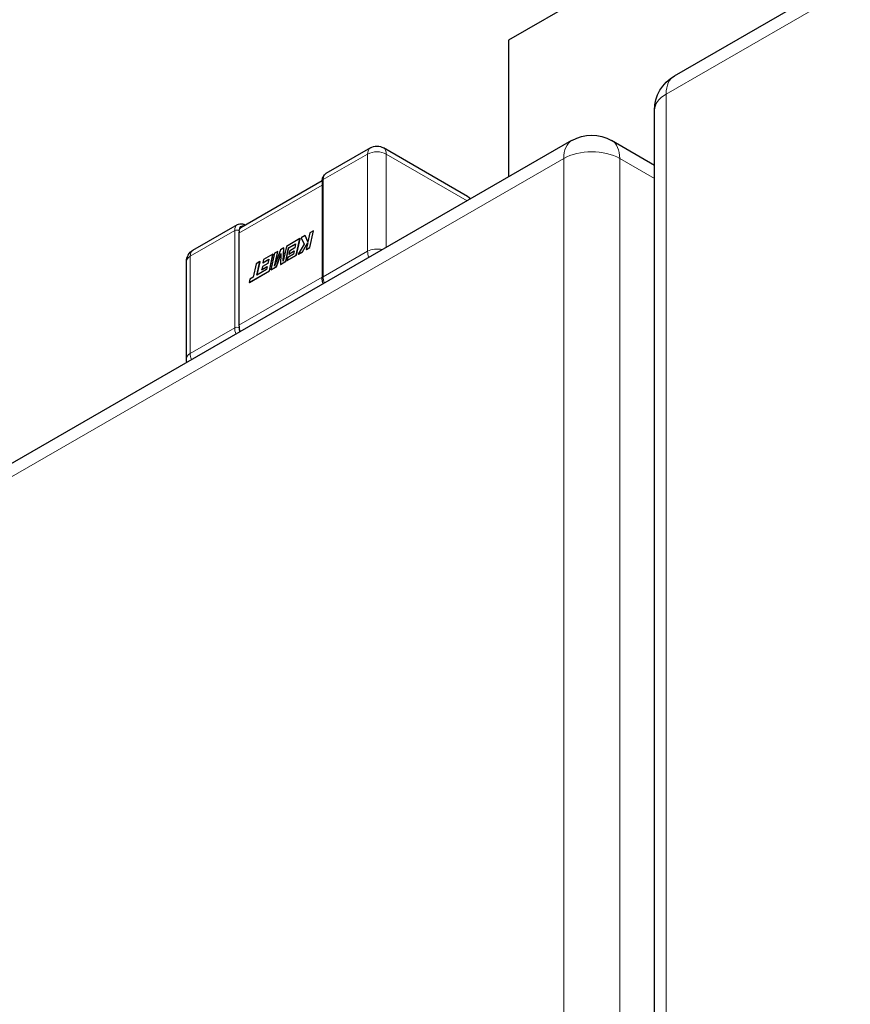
# Model space of a CAD drawing. Header units: millimetres. Extents: x 4 to 585, y 130 to 416.
# Tile 85 of 100: x 462.67 to 468.96, y 209.66 to 217.11. Entities that reach past the tile are written whole.
import ezdxf

# ---------------------------------------------------------------- set-up
doc = ezdxf.new("R2010")
doc.units = ezdxf.units.MM
doc.header["$LTSCALE"] = 0.75
doc.layers.add('Visible', color=7, linetype='Continuous', lineweight=25)
doc.layers.add('Visible Narrow', color=7, linetype='Continuous', lineweight=13)

msp = doc.modelspace()

# ---------------------------------------------------------------- linework, layer by layer
at = {"layer": 'Visible', "extrusion": (-0.707107, 0.407196, 0.578093)}
for p, q in [((467.6279, 216.6828, -19.4846), (477.6479, 222.4529, -11.2927)), ((468.6343, 218.2552, -21.6302), (466.3716, 216.9521, -23.4801)), ((466.3716, 216.9521, -23.4801), (466.3716, 215.9178, -22.7515)), ((467.4776, 195.0031, -4.397), (467.4776, 216.4228, -19.4846)), ((456.5283, 210.2494, -28.5298), (466.852, 216.1945, -20.0896)), ((467.1514, 216.1945, -20.0896), (467.4776, 216.0067, -20.3562)), ((465.3252, 216.1367, -23.7175), (464.9886, 215.9428, -23.9927)), ((466.0614, 215.7702, -24.2378), (465.425, 216.1367, -23.7175)), ((464.3448, 215.5352, -24.5321), (464.9608, 215.89, -24.0285)), ((464.9608, 215.8871, -23.9487), (464.9608, 215.1513, -23.4304)), ((463.9817, 215.363, -24.8159), (464.3183, 215.5568, -24.5407)), ((464.3299, 215.4937, -24.4691), (464.3299, 214.7939, -23.9762)), ((464.7914, 215.451, -23.8698), (464.6888, 215.3919, -23.9537)), ((464.764, 215.3251, -23.8146), (464.7914, 215.451, -23.8698)), ((464.7654, 215.3243, -23.8158), (464.7928, 215.4502, -23.871)), ((464.7928, 215.4502, -23.871), (464.7914, 215.451, -23.8698)), ((464.831, 215.4738, -23.8374), (464.802, 215.4571, -23.8611)), ((464.802, 215.4571, -23.8611), (464.8235, 215.4097, -23.8015)), ((464.8324, 215.473, -23.8386), (464.831, 215.4738, -23.8374)), ((464.8518, 215.426, -23.7783), (464.831, 215.4738, -23.8374)), ((464.8521, 215.4276, -23.7825), (464.8324, 215.473, -23.8386)), ((464.8666, 215.4943, -23.8083), (464.8518, 215.426, -23.7783)), ((464.8663, 215.384, -23.731), (464.8937, 215.5099, -23.7862)), ((464.8937, 215.5099, -23.7862), (464.8666, 215.4943, -23.8083)), ((464.8678, 215.3832, -23.7321), (464.8951, 215.5091, -23.7873)), ((464.8951, 215.5091, -23.7873), (464.8937, 215.5099, -23.7862)), ((464.6692, 215.3806, -23.9697), (464.6438, 215.366, -23.9905)), ((464.6888, 215.3919, -23.9537), (464.6644, 215.2798, -23.9045)), ((464.6644, 215.2798, -23.9045), (464.6692, 215.3806, -23.9697)), ((464.6663, 215.2884, -23.9117), (464.6706, 215.3798, -23.9709)), ((464.6706, 215.3798, -23.9709), (464.6692, 215.3806, -23.9697)), ((464.6841, 215.2791, -23.8799), (464.7063, 215.3811, -23.9246)), ((464.6855, 215.2783, -23.8811), (464.7077, 215.3802, -23.9258)), ((464.7063, 215.3811, -23.9246), (464.7591, 215.4115, -23.8814)), ((464.7077, 215.3802, -23.9258), (464.7063, 215.3811, -23.9246)), ((464.7077, 215.3802, -23.9258), (464.7587, 215.4096, -23.8841)), ((464.7524, 215.3802, -23.8677), (464.7115, 215.3567, -23.9011)), ((464.7591, 215.4115, -23.8814), (464.7524, 215.3802, -23.8677)), ((464.8235, 215.4097, -23.8015), (464.779, 215.3337, -23.8023)), ((464.8104, 215.3518, -23.7767), (464.8509, 215.4221, -23.7767)), ((464.8118, 215.351, -23.7779), (464.8497, 215.4168, -23.7778)), ((464.8509, 215.4221, -23.7767), (464.8392, 215.3684, -23.7531)), ((464.8392, 215.3684, -23.7531), (464.8663, 215.384, -23.731)), ((464.8406, 215.3676, -23.7543), (464.8678, 215.3832, -23.7321)), ((464.8678, 215.3832, -23.7321), (464.8663, 215.384, -23.731)), ((464.5876, 215.3336, -24.0364), (464.5156, 215.2922, -24.0953)), ((464.5602, 215.2077, -23.9812), (464.5876, 215.3336, -24.0364)), ((464.5616, 215.2069, -23.9824), (464.589, 215.3328, -24.0376)), ((464.5991, 215.3403, -24.027), (464.5717, 215.2143, -23.9719)), ((464.589, 215.3328, -24.0376), (464.5876, 215.3336, -24.0364)), ((464.6438, 215.366, -23.9905), (464.5988, 215.2416, -23.9579)), ((464.5988, 215.2416, -23.9579), (464.6233, 215.3542, -24.0073)), ((464.6233, 215.3542, -24.0073), (464.5991, 215.3403, -24.027)), ((464.6028, 215.2526, -23.9642), (464.6247, 215.3534, -24.0084)), ((464.6135, 215.2384, -23.9377), (464.6481, 215.337, -23.9648)), ((464.6149, 215.2376, -23.9388), (464.6478, 215.3313, -23.9646)), ((464.6247, 215.3534, -24.0084), (464.6233, 215.3542, -24.0073)), ((464.6481, 215.337, -23.9648), (464.6436, 215.2557, -23.9131)), ((464.6936, 215.2846, -23.8721), (464.764, 215.3251, -23.8146)), ((464.6988, 215.3085, -23.8827), (464.6936, 215.2846, -23.8721)), ((464.6951, 215.2838, -23.8733), (464.7654, 215.3243, -23.8158)), ((464.7422, 215.3335, -23.8472), (464.6988, 215.3085, -23.8827)), ((464.7065, 215.3334, -23.8909), (464.7473, 215.357, -23.8574)), ((464.7115, 215.3567, -23.9011), (464.7065, 215.3334, -23.8909)), ((464.7079, 215.3326, -23.892), (464.7065, 215.3334, -23.8909)), ((464.7079, 215.3326, -23.892), (464.7469, 215.3551, -23.8601)), ((464.7473, 215.357, -23.8574), (464.7422, 215.3335, -23.8472)), ((464.7654, 215.3243, -23.8158), (464.764, 215.3251, -23.8146)), ((464.779, 215.3337, -23.8023), (464.8104, 215.3518, -23.7767)), ((464.7804, 215.3329, -23.8035), (464.779, 215.3337, -23.8023)), ((464.7804, 215.3329, -23.8035), (464.8118, 215.351, -23.7779)), ((464.8118, 215.351, -23.7779), (464.8104, 215.3518, -23.7767)), ((464.8406, 215.3676, -23.7543), (464.8392, 215.3684, -23.7531)), ((463.9316, 214.5406, -24.2976), (463.9316, 215.2763, -24.8159)), ((464.4607, 215.2606, -24.1401), (464.4386, 215.159, -24.0956)), ((464.4879, 215.2762, -24.118), (464.4607, 215.2606, -24.1401)), ((464.4658, 215.1746, -24.0734), (464.4879, 215.2762, -24.118)), ((464.4676, 215.1757, -24.0754), (464.4893, 215.2754, -24.1191)), ((464.4893, 215.2754, -24.1191), (464.4879, 215.2762, -24.118)), ((464.5027, 215.216, -24.0575), (464.5435, 215.2396, -24.0241)), ((464.5077, 215.2393, -24.0677), (464.5027, 215.216, -24.0575)), ((464.5041, 215.2152, -24.0586), (464.5431, 215.2377, -24.0267)), ((464.5486, 215.2628, -24.0343), (464.5077, 215.2393, -24.0677)), ((464.5105, 215.2683, -24.0847), (464.5553, 215.2941, -24.048)), ((464.5156, 215.2922, -24.0953), (464.5105, 215.2683, -24.0847)), ((464.5119, 215.2675, -24.0859), (464.5105, 215.2683, -24.0847)), ((464.5119, 215.2675, -24.0859), (464.5549, 215.2922, -24.0507)), ((464.5435, 215.2396, -24.0241), (464.5384, 215.2161, -24.0138)), ((464.5553, 215.2941, -24.048), (464.5486, 215.2628, -24.0343)), ((464.5717, 215.2143, -23.9719), (464.6135, 215.2384, -23.9377)), ((464.5731, 215.2135, -23.973), (464.6149, 215.2376, -23.9388)), ((464.6149, 215.2376, -23.9388), (464.6135, 215.2384, -23.9377)), ((464.6436, 215.2557, -23.9131), (464.6841, 215.2791, -23.8799)), ((464.645, 215.2549, -23.9142), (464.6436, 215.2557, -23.9131)), ((464.645, 215.2549, -23.9142), (464.6855, 215.2783, -23.8811)), ((464.6855, 215.2783, -23.8811), (464.6841, 215.2791, -23.8799)), ((464.6951, 215.2838, -23.8733), (464.6936, 215.2846, -23.8721)), ((464.4073, 215.1197, -24.1062), (464.5602, 215.2077, -23.9812)), ((464.4087, 215.1189, -24.1074), (464.5616, 215.2069, -23.9824)), ((464.4386, 215.159, -24.0956), (464.4126, 215.144, -24.1169)), ((464.4947, 215.1911, -24.0496), (464.4658, 215.1746, -24.0734)), ((464.5384, 215.2161, -24.0138), (464.4947, 215.1911, -24.0496)), ((464.5041, 215.2152, -24.0586), (464.5027, 215.216, -24.0575)), ((464.5616, 215.2069, -23.9824), (464.5602, 215.2077, -23.9812)), ((464.5731, 215.2135, -23.973), (464.5717, 215.2143, -23.9719)), ((464.4126, 215.144, -24.1169), (464.4073, 215.1197, -24.1062)), ((464.4087, 215.1189, -24.1074), (464.4073, 215.1197, -24.1062))]:
    msp.add_line(p, q, dxfattribs=at)
at = {"layer": 'Visible', "extrusion": (5e-16, 2e-16, -1)}
msp.add_arc((-467.7776, 216.4228, 19.4846), 0.3, 0, 60.06401, dxfattribs=at)
at = {"layer": 'Visible', "extrusion": (1.5e-15, -2.4e-15, -1)}
msp.add_arc((-467.0017, 215.9345, 20.0896), 0.3, 60.06401, 119.93599, dxfattribs=at)
at = {"layer": 'Visible', "extrusion": (9.3e-15, -1.63e-14, -1)}
msp.add_arc((-465.3751, 216.05, 23.7175), 0.1, 60.06401, 119.93599, dxfattribs=at)
at = {"layer": 'Visible', "extrusion": (-1.13e-14, -1.93e-14, -1)}
msp.add_arc((-466.0115, 215.6835, 24.2378), 0.1, 119.93599, 136.586, dxfattribs=at)
at = {"layer": 'Visible', "extrusion": (-0.707107, -0.407196, -0.578093)}
for centre, start, end in [((45.0429, -314.8175, -401.9336), 146.36755, 187.38012), ((45.6494, -314.2134, -401.9336), 104.89702, 123.41087)]:
    msp.add_arc(centre, 0.1, start, end, dxfattribs=at)
at = {"layer": 'Visible', "extrusion": (2e-15, 2e-16, -1)}
msp.add_arc((-464.0316, 215.2763, 24.8159), 0.1, 0, 60.06401, dxfattribs=at)
at = {"layer": 'Visible', "extrusion": (3.2e-15, 1e-15, -1)}
msp.add_arc((-464.0316, 214.5406, 24.2976), 0.1, 344.9967, 0, dxfattribs=at)
at = {"layer": 'Visible'}
for points, knots in [([(464.9608, 215.8871, -23.9487), (464.9608, 215.8971, -23.954), (464.9623, 215.9067, -23.9601), (464.9689, 215.9236, -23.9726), (464.9739, 215.9311, -23.9789), (464.9829, 215.9391, -23.9877), (464.9856, 215.9411, -23.9902), (464.9886, 215.9428, -23.9927)], [0, 0, 0, 0, 0.001686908, 0.001686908, 0.003285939, 0.003285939, 0.003920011, 0.003920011, 0.003920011, 0.003920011]), ([(464.3183, 215.5568, -24.5407), (464.3241, 215.5602, -24.5456), (464.3308, 215.5624, -24.5506), (464.3441, 215.564, -24.5603), (464.3509, 215.5635, -24.5651), (464.3645, 215.5606, -24.5744), (464.3714, 215.5579, -24.579), (464.3779, 215.5543, -24.5831)], [0, 0, 0, 0, 0.00125621, 0.00125621, 0.002482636, 0.002482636, 0.003762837, 0.003762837, 0.003762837, 0.003762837]), ([(464.9687, 215.1099, -23.4149), (464.9684, 215.1106, -23.4151), (464.9682, 215.1112, -23.4152), (464.9645, 215.1217, -23.4176), (464.9622, 215.1318, -23.4212), (464.9609, 215.1447, -23.4271), (464.9608, 215.1481, -23.4287), (464.9608, 215.1513, -23.4304)], [0.004866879, 0.004866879, 0.004866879, 0.004866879, 0.004974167, 0.004974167, 0.006569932, 0.006569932, 0.007124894, 0.007124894, 0.007124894, 0.007124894])]:
    msp.add_open_spline(points, degree=3, knots=knots, dxfattribs=at)
for points in [[(464.3314, 215.5092, -24.4817), (464.3306, 215.5042, -24.477), (464.3299, 215.4989, -24.4728), (464.3299, 215.4937, -24.4691)], [(464.3299, 214.7939, -23.9762), (464.3299, 214.7887, -23.9725), (464.3306, 214.7829, -23.9689), (464.3314, 214.7768, -23.9658)]]:
    msp.add_open_spline(points, degree=3, dxfattribs=at)
at = {"layer": 'Visible Narrow', "extrusion": (-0.707107, 0.407196, 0.578093)}
for p, q in [((467.5654, 216.545, -19.3112), (477.6479, 222.3511, -11.0682)), ((467.5654, 195.1252, -4.2236), (467.5654, 216.545, -19.3112)), ((456.4658, 210.1116, -28.3564), (466.7896, 216.0566, -19.9162)), ((465.3044, 216.0907, -23.6597), (464.9678, 215.8969, -23.9348)), ((465.3044, 215.3549, -23.1414), (465.3044, 216.0907, -23.6597)), ((466.0589, 215.7377, -24.1609), (465.4458, 216.0907, -23.6597)), ((465.4458, 216.0907, -23.6597), (465.4458, 215.3847, -23.1623)), ((466.7896, 216.0566, -19.9162), (466.7896, 194.6369, -4.8286)), ((467.2139, 194.6369, -4.8286), (467.2139, 216.0566, -19.9162)), ((467.2139, 216.0566, -19.9162), (467.4776, 215.9048, -20.1318)), ((464.9678, 215.8969, -23.9348), (464.9678, 215.1611, -23.4166)), ((464.9608, 215.8553, -23.9522), (464.3299, 215.492, -24.468)), ((464.2975, 215.5109, -24.4829), (463.9609, 215.3171, -24.7581)), ((464.2975, 214.7751, -23.9646), (464.2975, 215.5109, -24.4829)), ((464.3314, 215.5109, -24.4829), (464.3314, 215.5092, -24.4817)), ((463.9609, 215.3171, -24.7581), (463.9609, 214.5813, -24.2398)), ((464.9678, 215.1611, -23.4166), (465.3044, 215.3549, -23.1414)), ((464.3299, 214.7955, -23.9773), (464.9608, 215.1588, -23.4616)), ((463.9609, 214.5813, -24.2398), (464.2975, 214.7751, -23.9646)), ((464.3314, 214.7768, -23.9658), (464.3314, 214.7751, -23.9646))]:
    msp.add_line(p, q, dxfattribs=at)
at = {"layer": 'Visible Narrow', "extrusion": (-0.707107, -0.407196, -0.578093)}
for centre, radius, start, end in [((45.8877, -312.6747, -407.6312), 0.3, 134.88921, 180), ((45.0118, -314.8175, -401.9096), 0.1, 134.88921, 180), ((45.0118, -314.8175, -401.4336), 0.1, 134.88921, 180), ((45.6494, -314.1823, -401.9096), 0.1, 104.93269, 134.88921), ((45.6494, -314.1823, -401.4336), 0.1, 104.93269, 134.88921)]:
    msp.add_arc(centre, radius, start, end, dxfattribs=at)
at = {"layer": 'Visible Narrow', "extrusion": (-4e-16, 0.817547, -0.575862)}
for centre, start, end in [((-467.7776, 108.7, 188.1563), 0, 45), ((-467.0017, 107.9242, 188.1055), 45, 135)]:
    msp.add_arc(centre, 0.3, start, end, dxfattribs=at)
at = {"layer": 'Visible Narrow', "extrusion": (0.707107, 0.407196, 0.578093)}
for centre, radius, start, end in [((-45.9237, -312.6388, 406.534), 0.3, 360, 45.11079), ((-45.0118, -314.8175, 403.3336), 0.1, 360, 45.11079), ((-45.0118, -314.8175, 402.8576), 0.1, 360, 45.11079), ((-45.0118, -314.8175, 401.9336), 0.076, 333.57431, 45.11079), ((-45.6494, -314.1823, 403.3336), 0.1, 45.11079, 75.06731), ((-45.6494, -314.1823, 402.8576), 0.1, 45.11079, 75.06731), ((-45.6494, -314.1823, 401.9336), 0.076, 45.11079, 70.1805)]:
    msp.add_arc(centre, radius, start, end, dxfattribs=at)
at = {"layer": 'Visible Narrow', "extrusion": (-0.707107, 0.407196, 0.578093)}
msp.add_arc((-420.1742, 155.2651, -253.9062), 0.3, 134.88921, 180, dxfattribs=at)
at = {"layer": 'Visible Narrow', "extrusion": (0.707107, -0.407196, -0.578093)}
for centre, start, end in [((419.4625, 151.4566, 254.8062), 360, 45.11079), ((419.4625, 151.4566, 255.7062), 0, 25.90403)]:
    msp.add_arc(centre, 0.1, start, end, dxfattribs=at)
at = {"layer": 'Visible Narrow', "extrusion": (3.6083e-12, 0.817547, -0.575862)}
for centre, radius, end in [((-465.3751, 105.0248, 190.2891), 0.1, 135), ((-464.3144, 104.0716, 190.2891), 0.024, 135), ((-465.3751, 105.0248, 189.3891), 0.1, 113.58459), ((-464.3144, 104.0716, 189.3891), 0.024, 135)]:
    msp.add_arc(centre, radius, 45, end, dxfattribs=at)
at = {"layer": 'Visible Narrow', "extrusion": (-3.6083e-12, -0.817547, 0.575862)}
for centre, radius in [((464.9848, 104.7419, -190.2891), 0.024), ((464.0316, 103.6813, -190.2891), 0.1), ((464.9848, 104.7419, -189.3891), 0.024), ((464.0316, 103.6813, -189.3891), 0.1)]:
    msp.add_arc(centre, radius, 135, 180, dxfattribs=at)

doc.saveas('drawing.dxf')
